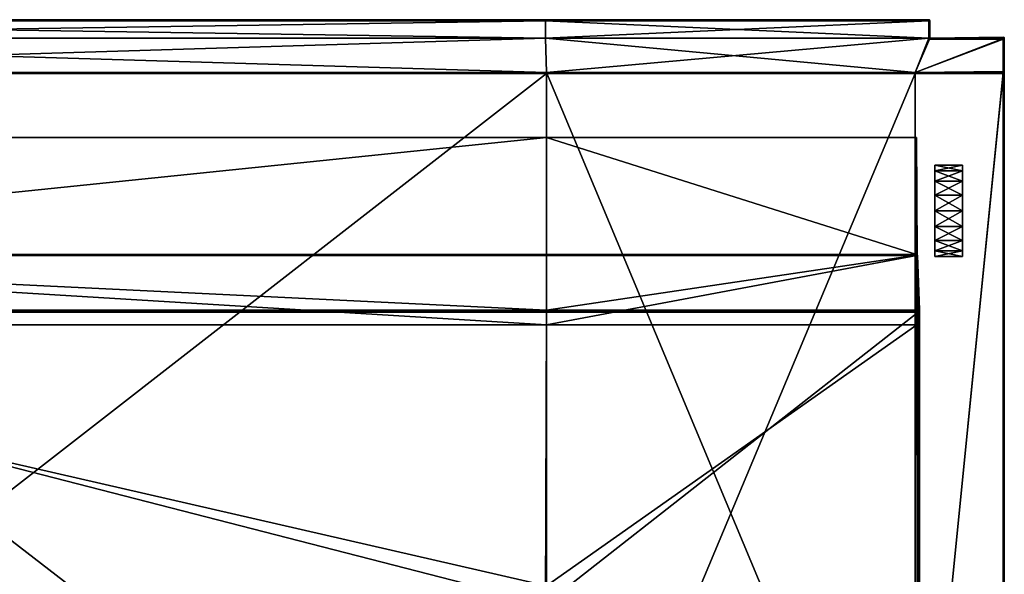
# Model space of a CAD drawing. Header units: centimetres. Extents: x 0 to 90.8, y -5.8 to 55.7.
# Tile 153 of 153: x 37.6 to 90.8, y 25.8 to 55.7. Entities that reach past the tile are written whole.
import ezdxf

# ---------------------------------------------------------------- set-up
doc = ezdxf.new("R2010")
doc.units = ezdxf.units.CM
doc.layers.add('RC492304', color=7, linetype='Continuous', true_color=0xb11b58)

msp = doc.modelspace()

# ---------------------------------------------------------------- meshes
at = {"layer": 'RC492304', "color": 34, "true_color": 0xb1581b}
mesh = msp.add_polyface(dxfattribs=at)
corners = [(4.092, 55.741, 0.129), (4.092, 55.741, 9.837), (65.995, 55.741, 9.837), (4.94, 5.273, -24.864), (4.94, 52.828, -24.854), (66.052, 52.828, -24.854), (65.995, 55.741, 173.501), (65.995, 55.741, 165.927), (4.092, 55.741, 165.927), (4.092, 55.741, 173.501), (65.995, 55.741, 184.909), (4.092, 55.741, 184.909), (4.053, 54.728, 0.067), (4.092, 54.742, 0.067), (65.995, 54.742, 0.067), (4.94, 52.889, 0.067), (66.052, 52.889, -16.749), (4.94, 52.889, -16.749), (4.94, 52.889, -8.41), (4.94, 52.889, -24.793), (66.052, 49.373, 152.778), (4.642, 49.373, 152.749), (4.639, 49.373, 7.971), (66.052, 40.038, 160.48), (4.619, 40.038, 160.48), (4.644, 43.009, 152.801), (65.996, 24.153, 160.424), (4.497, 24.266, 160.404), (4.618, 39.927, 160.444), (4.609, 43.034, 152.781), (4.644, 43.046, 152.781), (4.604, 43.043, 7.937), (4.639, 43.043, 7.925), (66.052, 49.373, 7.971), (66.051, 39.927, 160.444), (4.588, 39.985, 160.453), (66.052, 43.043, 7.925), (4.639, 42.997, 7.91), (66.052, 39.985, 160.453), (65.996, 24.099, 160.437), (4.466, 24.212, 160.417), (4.092, 55.679, 184.97), (4.092, 54.742, 184.97), (65.995, 54.742, 184.97), (65.995, 55.679, 184.97), (4.416, 52.889, 184.97), (66.052, 52.889, 184.97), (4.092, 55.679, 0.067), (65.995, 55.679, 0.067), (4.616, 39.238, 7.887), (66.052, 39.238, 7.887), (4.605, 25.143, 7.876), (66.052, 25.143, 7.876), (4.092, 55.725, 0.082), (65.995, 55.741, 0.129), (4.092, 55.725, 184.955), (65.995, 55.725, 184.955), (4.94, 52.874, -24.839), (66.052, 52.889, -24.793), (65.995, 55.725, 0.082), (66.052, 52.874, -24.839), (66.052, 43.046, 152.813), (66.052, 52.889, -8.41)]
mesh.append_faces([[corners[k] for k in face] for face in [(25, 29, 30), (22, 31, 32)]], dxfattribs={"color": 34})
mesh.append_faces([[corners[k] for k in face] for face in [(12, 14, 15)]], dxfattribs={"vtx0": -1, "vtx1": -1, "vtx2": -1, "color": 34})
mesh.append_faces([[corners[k] for k in face] for face in [(42, 45, 46)]], dxfattribs={"vtx0": -1, "vtx2": -1, "color": 34})
mesh.append_faces([[corners[k] for k in face] for face in [(0, 1, 2), (3, 4, 5), (6, 7, 8), (8, 9, 6), (10, 6, 9), (9, 11, 10), (12, 13, 14), (16, 17, 18), (19, 17, 16), (20, 21, 22), (23, 24, 25), (26, 27, 28), (33, 22, 32), (34, 28, 35), (21, 30, 29), (36, 32, 37), (38, 35, 24), (39, 40, 27), (41, 42, 43), (43, 44, 41), (13, 47, 48), (1, 8, 7), (7, 2, 1), (37, 49, 50), (49, 51, 52), (53, 0, 54), (55, 41, 44), (44, 56, 55), (57, 19, 58), (30, 21, 20), (47, 53, 59), (11, 55, 56), (56, 10, 11), (4, 57, 60), (25, 30, 61), (62, 18, 15)]], dxfattribs={"vtx2": -1, "color": 34})
mesh = msp.add_polyface(dxfattribs=at)
corners = [(65.995, 55.741, 9.837), (65.995, 55.741, 0.129), (4.092, 55.741, 0.129), (66.052, 52.828, -24.854), (66.052, 5.273, -24.864), (4.94, 5.273, -24.864), (65.995, 54.742, 184.97), (66.052, 52.889, 184.97), (85.969, 52.889, 184.97), (66.052, 5.218, 184.97), (85.969, 5.218, 184.97), (65.995, 54.742, 0.067), (66.052, 52.889, 0.067), (4.94, 52.889, 0.067), (4.94, 52.889, -8.41), (66.052, 52.889, -8.41), (66.052, 52.889, -16.749), (66.052, 52.889, -24.793), (4.94, 52.889, -24.793), (4.513, 5.544, 7.783), (66.052, 5.004, 7.778), (66.052, 9.168, 7.819), (4.639, 49.373, 7.971), (66.052, 49.373, 7.971), (66.052, 49.373, 152.778), (4.598, 15.409, 160.689), (66.052, 15.409, 160.689), (66.052, 11.05, 167.749), (4.497, 24.172, 160.456), (65.997, 24.059, 160.476), (66.051, 15.499, 160.615), (4.644, 43.009, 152.801), (66.052, 43.009, 152.828), (66.052, 40.038, 160.48), (4.618, 39.927, 160.444), (66.051, 39.927, 160.444), (65.996, 24.153, 160.424), (85.974, 52.874, -24.839), (66.052, 52.874, -24.839), (4.639, 43.043, 7.925), (66.052, 43.043, 7.925), (4.553, 10.99, 167.76), (66.067, 10.99, 167.76), (66.082, 10.931, 167.771), (4.598, 15.454, 160.652), (66.051, 15.454, 160.652), (4.588, 39.985, 160.453), (66.052, 39.985, 160.453), (4.466, 24.212, 160.417), (65.996, 24.099, 160.437), (85.974, 52.828, -24.854), (4.639, 42.997, 7.91), (66.052, 42.997, 7.91), (4.554, 11.05, 167.749), (4.598, 15.499, 160.615), (4.619, 40.038, 160.48), (4.497, 24.266, 160.404), (66.052, 5.227, -24.848), (4.092, 54.742, 184.97), (4.416, 52.889, 184.97), (65.995, 55.679, 0.067), (4.092, 54.742, 0.067), (66.052, 14.896, 7.864), (4.594, 14.896, 7.864), (66.052, 25.143, 7.876), (4.605, 25.143, 7.876), (66.052, 39.238, 7.887), (4.616, 39.238, 7.887), (65.995, 55.725, 0.082), (4.092, 55.725, 0.082), (4.94, 52.874, -24.839), (66.052, 43.046, 152.813), (4.644, 43.046, 152.781), (4.092, 55.679, 0.067), (4.94, 52.828, -24.854), (4.553, 10.931, 167.771), (66.082, 4.003, 168.598)]
mesh.append_faces([[corners[k] for k in face] for face in [(6, 58, 7)]], dxfattribs={"vtx1": -1, "color": 34})
mesh.append_faces([[corners[k] for k in face] for face in [(0, 1, 2), (3, 4, 5), (6, 7, 8), (7, 9, 10), (11, 12, 13), (14, 15, 16), (16, 17, 18), (19, 20, 21), (22, 23, 24), (25, 26, 27), (28, 29, 30), (31, 32, 33), (34, 35, 36), (37, 38, 17), (39, 40, 23), (41, 42, 43), (44, 45, 26), (46, 47, 35), (48, 49, 29), (50, 3, 38), (51, 52, 40), (53, 27, 42), (54, 30, 45), (55, 33, 47), (56, 36, 49), (5, 4, 57), (9, 7, 59), (60, 11, 61), (21, 62, 63), (62, 64, 65), (66, 52, 51), (64, 66, 67), (1, 68, 69), (17, 38, 70), (24, 71, 72), (68, 60, 73), (38, 3, 74), (71, 32, 31), (13, 12, 15), (75, 43, 76)]], dxfattribs={"vtx2": -1, "color": 34})
mesh = msp.add_polyface(dxfattribs=at)
corners = [(65.995, 55.679, 184.97), (65.995, 54.742, 184.97), (86.709, 54.742, 184.97), (86.709, 55.679, 184.97), (86.75, 54.728, 184.97), (85.969, 52.889, 184.97), (86.751, 54.684, 184.97), (65.995, 54.742, 0.067), (65.995, 55.679, 0.067), (86.709, 55.679, 0.067), (86.709, 54.742, 0.067), (86.679, 55.741, 9.837), (65.995, 55.741, 9.837), (65.995, 55.741, 165.927), (86.679, 55.741, 165.927), (86.743, 55.714, 184.955), (86.709, 55.725, 184.955), (86.755, 55.679, 184.955), (86.709, 55.725, 0.082), (65.995, 55.725, 0.082), (65.995, 55.741, 0.129), (86.709, 55.741, 0.129), (65.995, 55.725, 184.955), (86.755, 55.725, 0.129), (86.725, 55.725, 9.837), (86.725, 55.725, 165.927), (86.679, 55.726, 173.516), (86.725, 55.711, 173.516), (86.709, 55.741, 184.909), (86.755, 55.725, 184.909), (86.743, 55.714, 0.082), (65.995, 55.741, 184.909), (86.755, 54.758, 0.082), (65.995, 55.741, 173.501), (86.751, 54.684, 0.067), (85.974, 52.889, 0.067), (66.052, 52.889, 0.067)]
mesh.append_faces([[corners[k] for k in face] for face in [(3, 15, 16), (9, 18, 30)]], dxfattribs={"color": 34})
mesh.append_faces([[corners[k] for k in face] for face in [(4, 1, 5)]], dxfattribs={"vtx0": -1, "vtx1": -1, "vtx2": -1, "color": 34})
mesh.append_faces([[corners[k] for k in face] for face in [(10, 34, 35), (10, 35, 36)]], dxfattribs={"vtx0": -1, "vtx2": -1, "color": 34})
mesh.append_faces([[corners[k] for k in face] for face in [(6, 4, 5), (7, 10, 36)]], dxfattribs={"vtx1": -1, "color": 34})
mesh.append_faces([[corners[k] for k in face] for face in [(0, 1, 2), (2, 3, 0), (4, 2, 1), (7, 8, 9), (9, 10, 7), (11, 12, 13), (13, 14, 11), (17, 3, 2), (18, 19, 20), (20, 21, 18), (16, 22, 0), (0, 3, 16), (23, 21, 11), (11, 24, 23), (25, 14, 26), (26, 27, 25), (27, 26, 28), (28, 29, 27), (24, 11, 14), (14, 25, 24), (28, 16, 15), (18, 21, 23), (9, 8, 19), (19, 18, 9), (28, 31, 22), (22, 16, 28), (32, 10, 9), (11, 21, 20), (20, 12, 11), (26, 14, 13), (13, 33, 26), (28, 26, 33), (33, 31, 28)]], dxfattribs={"vtx2": -1, "color": 34})
mesh = msp.add_polyface(dxfattribs=at)
corners = [(86.802, 54.742, 9.837), (90.728, 54.742, 9.837), (90.728, 54.792, 0.129), (86.832, 54.742, 0.129), (90.728, 54.681, 184.97), (86.751, 54.684, 184.97), (85.969, 52.889, 184.97), (90.728, 52.889, 184.97), (86.802, 54.742, 165.927), (90.728, 54.742, 165.927), (86.832, 54.742, 184.909), (90.728, 54.742, 184.909), (90.728, 54.742, 173.382), (86.802, 54.728, 173.516), (90.728, 54.731, 0.067), (90.728, 52.939, 0.067), (85.974, 52.889, 0.067), (86.751, 54.684, 0.067), (86.785, 54.758, 0.098), (86.781, 54.728, 0.082), (86.75, 54.728, 0.067), (86.755, 54.758, 0.082), (86.75, 54.728, 184.97), (86.781, 54.728, 184.955), (86.785, 54.758, 184.939), (86.756, 54.758, 9.837), (90.728, 54.727, 184.955), (86.756, 54.758, 165.927), (86.756, 54.743, 173.516), (86.755, 55.679, 0.082), (86.77, 55.679, 0.129), (86.77, 54.804, 0.129), (90.728, 54.777, 0.082), (86.77, 54.804, 184.909), (86.755, 54.758, 184.955), (86.77, 55.679, 184.909), (86.74, 54.804, 9.837), (90.759, 52.939, 0.098)]
mesh.append_faces([[corners[k] for k in face] for face in [(21, 31, 18), (18, 3, 19), (23, 10, 24), (24, 33, 34)]], dxfattribs={"color": 34})
mesh.append_faces([[corners[k] for k in face] for face in [(0, 1, 2), (2, 3, 0), (4, 5, 6), (6, 7, 4), (8, 9, 1), (1, 0, 8), (10, 11, 12), (12, 13, 10), (14, 15, 16), (16, 17, 14), (13, 12, 9), (9, 8, 13), (18, 19, 20), (20, 21, 18), (22, 23, 24), (25, 0, 3), (3, 18, 25), (23, 5, 4), (4, 26, 23), (27, 8, 0), (0, 25, 27), (24, 10, 13), (13, 28, 24), (29, 30, 31), (32, 14, 17), (17, 19, 32), (28, 13, 8), (8, 27, 28), (34, 33, 35), (18, 31, 36), (10, 23, 26), (26, 11, 10), (37, 15, 14), (33, 24, 28), (2, 32, 19), (19, 3, 2)]], dxfattribs={"vtx2": -1, "color": 34})
mesh = msp.add_polyface(dxfattribs=at)
corners = [(86.74, 54.804, 9.837), (86.77, 54.804, 0.129), (86.77, 55.679, 0.129), (86.74, 55.679, 9.837), (86.74, 54.789, 173.516), (86.74, 54.804, 165.927), (86.74, 55.679, 165.927), (86.74, 55.665, 173.516), (86.77, 54.804, 184.909), (86.77, 55.679, 184.909), (86.785, 54.758, 184.939), (86.755, 54.758, 184.955), (86.75, 54.728, 184.97), (86.709, 55.679, 0.067), (86.743, 55.714, 0.082), (86.755, 55.679, 0.082), (86.709, 54.742, 184.97), (86.755, 55.679, 184.955), (86.755, 54.758, 0.082), (86.781, 54.728, 0.082), (86.751, 54.684, 0.067), (86.75, 54.728, 0.067), (86.709, 54.742, 0.067), (86.709, 55.679, 184.97), (86.743, 55.714, 184.955), (86.755, 55.725, 184.909), (86.709, 55.741, 184.909), (86.751, 54.684, 184.97), (86.781, 54.728, 184.955), (86.755, 55.725, 0.129), (86.709, 55.725, 0.082), (86.756, 54.758, 9.837), (86.785, 54.758, 0.098), (86.756, 54.758, 165.927), (86.756, 54.743, 173.516), (86.725, 55.725, 9.837), (86.725, 55.725, 165.927), (86.725, 55.711, 173.516)]
mesh.append_faces([[corners[k] for k in face] for face in [(13, 14, 15), (19, 20, 21), (21, 22, 18), (23, 17, 24), (11, 16, 12), (12, 27, 28)]], dxfattribs={"color": 34})
mesh.append_faces([[corners[k] for k in face] for face in [(0, 1, 2), (2, 3, 0), (4, 5, 6), (6, 7, 4), (8, 4, 7), (7, 9, 8), (0, 3, 6), (6, 5, 0), (10, 11, 12), (16, 11, 17), (1, 18, 15), (25, 24, 17), (17, 9, 25), (24, 25, 26), (29, 14, 30), (2, 15, 14), (14, 29, 2), (9, 17, 11), (0, 31, 32), (5, 33, 31), (31, 0, 5), (34, 4, 8), (2, 29, 35), (35, 3, 2), (6, 36, 37), (37, 7, 6), (7, 37, 25), (25, 9, 7), (13, 15, 18), (4, 34, 33), (33, 5, 4), (3, 35, 36), (36, 6, 3), (22, 21, 20)]], dxfattribs={"vtx2": -1, "color": 34})
mesh = msp.add_polyface(dxfattribs=at)
corners = [(90.79, 52.889, 184.909), (90.79, 52.889, 173.382), (90.79, 54.681, 173.382), (90.728, 52.889, -16.749), (85.974, 52.889, -16.749), (85.974, 52.889, -8.41), (90.728, 52.889, -8.41), (90.728, 52.889, -24.793), (85.974, 52.889, -24.793), (86.102, 42.997, 152.752), (86.105, 42.997, 7.971), (86.127, 39.238, 7.949), (86.203, 40.05, 160.444), (90.79, 52.828, -24.793), (90.774, 52.863, -24.827), (90.774, 52.874, -24.793), (90.79, 52.939, 0.129), (90.774, 52.924, 0.098), (90.759, 52.939, 0.098), (90.728, 52.889, 184.97), (90.774, 52.889, 184.955), (90.774, 54.681, 184.955), (90.774, 52.874, -16.749), (90.79, 52.828, -16.749), (90.766, 52.866, -8.41), (90.79, 52.828, -8.41), (85.974, 52.874, -24.839), (90.728, 52.874, -24.839), (86.084, 43.006, 152.78), (86.188, 40.016, 160.453), (90.774, 52.828, -24.839), (90.728, 52.828, -24.854), (90.79, 52.909, 0.098), (90.759, 52.909, 0.067), (90.79, 52.878, 0.067), (90.728, 52.939, 0.067), (85.974, 52.828, -24.854), (86.142, 40.038, 160.48), (86.038, 43.009, 152.801), (85.974, 52.889, 0.067)]
mesh.append_faces([[corners[k] for k in face] for face in [(13, 14, 15), (16, 17, 18), (13, 30, 14), (16, 32, 17)]], dxfattribs={"color": 34})
mesh.append_faces([[corners[k] for k in face] for face in [(12, 9, 11)]], dxfattribs={"vtx1": -1, "vtx2": -1, "color": 34})
mesh.append_faces([[corners[k] for k in face] for face in [(0, 1, 2), (3, 4, 5), (5, 6, 3), (3, 7, 8), (8, 4, 3), (9, 10, 11), (19, 20, 21), (22, 23, 13), (13, 15, 22), (22, 24, 25), (25, 23, 22), (26, 8, 7), (7, 27, 26), (28, 9, 12), (12, 29, 28), (27, 14, 30), (30, 31, 27), (7, 15, 14), (14, 27, 7), (33, 17, 32), (32, 34, 33), (35, 18, 17), (17, 33, 35), (3, 22, 15), (15, 7, 3), (3, 6, 24), (24, 22, 3), (36, 26, 27), (27, 31, 36), (29, 37, 38), (39, 35, 6), (6, 5, 39), (35, 33, 24), (24, 6, 35), (33, 34, 25), (25, 24, 33)]], dxfattribs={"vtx2": -1, "color": 34})
mesh = msp.add_polyface(dxfattribs=at)
corners = [(90.79, 54.681, 173.382), (90.79, 54.681, 184.909), (90.79, 52.889, 184.909), (90.79, 52.939, 0.129), (90.79, 54.731, 0.129), (90.79, 54.681, 9.837), (90.79, 52.889, 9.837), (90.79, 52.889, 165.927), (90.79, 54.681, 165.927), (90.79, 52.889, 173.382), (90.774, 54.715, 184.943), (90.774, 54.681, 184.955), (90.728, 54.792, 0.129), (90.763, 54.777, 0.094), (90.728, 54.777, 0.082), (90.774, 54.731, 0.082), (90.759, 52.939, 0.098), (90.774, 54.727, 173.382), (90.728, 54.742, 173.382), (90.728, 54.742, 184.909), (90.774, 54.727, 184.909), (90.728, 54.681, 184.97), (90.728, 52.889, 184.97), (90.774, 54.777, 0.129), (90.728, 54.742, 9.837), (90.774, 54.727, 9.837), (90.774, 54.727, 165.927), (90.728, 54.742, 165.927), (90.728, 54.727, 184.955), (90.728, 54.731, 0.067), (90.774, 52.889, 184.955)]
mesh.append_faces([[corners[k] for k in face] for face in [(1, 10, 11), (12, 13, 14), (1, 20, 10), (12, 23, 13)]], dxfattribs={"color": 34})
mesh.append_faces([[corners[k] for k in face] for face in [(0, 1, 2), (3, 4, 5), (5, 6, 3), (7, 8, 0), (0, 9, 7), (6, 5, 8), (8, 7, 6), (15, 4, 3), (3, 16, 15), (17, 18, 19), (19, 20, 17), (11, 21, 22), (23, 12, 24), (24, 25, 23), (26, 27, 18), (18, 17, 26), (25, 24, 27), (27, 26, 25), (28, 10, 20), (20, 19, 28), (21, 11, 10), (10, 28, 21), (15, 13, 23), (23, 4, 15), (29, 14, 13), (13, 15, 29), (29, 15, 16), (0, 17, 20), (20, 1, 0), (1, 11, 30), (30, 2, 1), (4, 23, 25), (25, 5, 4), (8, 26, 17), (17, 0, 8), (5, 25, 26), (26, 8, 5)]], dxfattribs={"vtx2": -1, "color": 34})
mesh = msp.add_polyface(dxfattribs=at)
corners = [(4.416, 0.722, 184.97), (4.416, 0.038, 184.97), (66.052, 0.038, 184.97), (66.052, 9.168, 7.819), (4.548, 9.168, 7.819), (4.513, 5.544, 7.783), (66.052, 11.05, 167.749), (4.554, 11.05, 167.749), (4.598, 15.409, 160.689), (66.051, 15.499, 160.615), (4.598, 15.499, 160.615), (4.497, 24.172, 160.456), (4.416, -0.008, 184.955), (66.052, -0.024, 0.129), (4.94, -0.024, 0.129), (4.94, -0.008, 0.082), (66.052, 0.038, 7.729), (4.458, 0.038, 7.729), (4.412, -0.008, 7.713), (66.082, 10.931, 167.771), (4.553, 10.931, 167.771), (4.553, 10.99, 167.76), (66.052, 15.409, 160.689), (4.598, 15.454, 160.652), (65.997, 24.059, 160.476), (4.466, 24.212, 160.417), (66.052, 0.634, 0.067), (4.94, 0.634, 0.067), (4.94, 0.68, 0.052), (66.052, 0.696, -16.687), (4.94, 0.696, -16.687), (4.94, 0.711, -16.733), (66.052, 5.144, -16.748), (4.94, 5.144, -16.748), (4.94, 5.19, -16.764), (66.052, 5.212, -24.802), (4.94, 5.212, -24.802), (4.94, 5.227, -24.848), (66.052, -0.008, 184.955), (4.416, -0.024, 184.909), (66.052, -0.008, 0.082), (4.94, 0.038, 0.067), (66.052, -0.008, 7.713), (4.396, -0.024, 7.667), (66.067, 10.99, 167.76), (66.051, 15.454, 160.652), (66.052, 0.68, 0.052), (4.94, 0.696, 0.005), (66.052, 0.711, -16.733), (4.94, 0.757, -16.748), (66.052, 5.19, -16.764), (4.94, 5.205, -16.81), (66.052, 5.227, -24.848), (4.94, 5.273, -24.864), (4.416, 5.218, 184.97), (66.052, 0.722, 184.97), (4.416, 52.889, 184.97), (66.052, 5.218, 184.97), (4.411, -0.024, 173.393), (66.052, -0.021, 173.393), (4.594, 14.896, 7.864), (4.605, 25.143, 7.876), (66.052, 14.896, 7.864), (4.94, 0.696, -8.41), (66.052, 0.696, -8.41), (66.082, 4.003, 168.598), (4.553, 4.003, 168.598), (66.082, 4.003, 173.439), (4.553, 4.003, 173.439), (4.411, 0.01, 173.363), (4.41, -0.009, 173.365), (66.052, -0.01, 173.373), (66.052, 0.009, 173.363), (66.052, 5.004, 7.778)]
mesh.append_faces([[corners[k] for k in face] for face in [(0, 1, 2), (3, 4, 5), (6, 7, 8), (9, 10, 11), (2, 1, 12), (13, 14, 15), (16, 17, 18), (19, 20, 21), (22, 8, 23), (24, 11, 25), (26, 27, 28), (29, 30, 31), (32, 33, 34), (35, 36, 37), (38, 12, 39), (40, 15, 41), (42, 18, 43), (44, 21, 7), (45, 23, 10), (46, 28, 47), (48, 31, 49), (50, 34, 51), (52, 37, 53), (43, 14, 13), (54, 0, 55), (56, 54, 57), (39, 58, 59), (60, 4, 3), (61, 60, 62), (41, 27, 26), (47, 63, 64), (49, 33, 32), (51, 36, 35), (64, 63, 30), (65, 66, 20), (67, 68, 66), (69, 68, 67), (58, 70, 71), (70, 69, 72), (73, 5, 17)]], dxfattribs={"vtx2": -1, "color": 34})
mesh = msp.add_polyface(dxfattribs=at)
corners = [(90.79, 52.889, 173.382), (90.79, 52.889, 184.909), (90.79, 5.218, 184.909), (90.79, 52.828, -16.749), (90.79, 52.828, -8.41), (90.79, 5.28, -16.749), (90.728, 52.889, 184.97), (85.969, 52.889, 184.97), (85.969, 5.218, 184.97), (90.79, 52.828, -24.793), (90.79, 5.218, 0.067), (90.79, 52.878, 0.067), (90.79, 52.909, 0.098), (90.79, 52.939, 0.129), (90.79, 52.889, 9.837), (90.79, 5.218, 165.927), (90.79, 52.889, 165.927), (66.052, 52.889, 184.97), (85.974, 5.273, -24.864), (85.974, 52.828, -24.854), (90.728, 52.828, -24.854), (90.79, 5.218, 9.837), (66.052, 39.238, 7.887), (86.066, 39.238, 7.887), (86.043, 42.997, 7.91), (86.203, 40.003, 160.428), (86.203, 40.05, 160.444), (86.127, 39.238, 7.949), (86.203, 39.988, 160.382), (66.052, 25.143, 7.876), (86.077, 25.143, 7.876), (86.138, 25.143, 7.937), (86.172, 39.985, 160.453), (86.188, 40.016, 160.453), (86.188, 39.973, 160.428), (90.774, 52.828, -24.839), (90.774, 5.28, -24.849), (90.774, 52.889, 184.955), (90.728, 5.218, 184.97), (86.112, 39.238, 7.902), (86.089, 42.997, 7.925), (86.215, 23.979, 160.382), (86.142, 39.927, 160.444), (86.142, 40.038, 160.48), (90.79, 5.28, -24.802), (90.774, 5.218, 184.955), (86.105, 42.997, 7.971), (86.123, 25.143, 7.891), (86.199, 23.994, 160.428), (66.052, 5.273, -24.864), (66.052, 52.828, -24.854), (65.996, 24.153, 160.424), (66.051, 39.927, 160.444), (66.052, 39.985, 160.453), (66.052, 40.038, 160.48), (90.79, 5.218, -8.41)]
mesh.append_faces([[corners[k] for k in face] for face in [(33, 26, 25), (25, 28, 34), (34, 42, 32), (32, 43, 33)]], dxfattribs={"color": 34})
mesh.append_faces([[corners[k] for k in face] for face in [(10, 12, 13), (10, 13, 14)]], dxfattribs={"vtx0": -1, "vtx2": -1, "color": 34})
mesh.append_faces([[corners[k] for k in face] for face in [(3, 4, 5), (28, 25, 27)]], dxfattribs={"vtx1": -1, "color": 34})
mesh.append_faces([[corners[k] for k in face] for face in [(25, 26, 27)]], dxfattribs={"vtx1": -1, "vtx2": -1, "color": 34})
mesh.append_faces([[corners[k] for k in face] for face in [(0, 1, 2), (6, 7, 8), (9, 3, 5), (10, 11, 12), (15, 16, 0), (8, 7, 17), (18, 19, 20), (21, 14, 16), (22, 23, 24), (23, 22, 29), (29, 30, 23), (28, 27, 31), (32, 33, 25), (25, 34, 32), (20, 35, 36), (37, 6, 38), (23, 39, 40), (39, 23, 30), (34, 28, 41), (35, 9, 44), (1, 37, 45), (39, 27, 46), (27, 39, 47), (42, 34, 48), (49, 50, 19), (51, 52, 42), (32, 42, 52), (52, 53, 32), (43, 32, 53), (53, 54, 43), (55, 4, 11)]], dxfattribs={"vtx2": -1, "color": 34})
mesh = msp.add_polyface(dxfattribs=at)
corners = [(90.79, 5.218, 184.909), (90.79, 5.218, 173.382), (90.79, 52.889, 173.382), (90.79, 52.828, -8.41), (90.79, 5.218, -8.41), (90.79, 5.218, -16.687), (90.79, 5.28, -16.749), (85.969, 5.218, 184.97), (90.728, 5.218, 184.97), (90.728, 52.889, 184.97), (90.79, 5.28, -24.802), (90.79, 52.828, -24.793), (90.79, 5.218, 9.837), (90.79, 5.218, 0.067), (90.79, 52.889, 9.837), (90.79, 5.218, 165.927), (90.728, 52.828, -24.854), (90.728, 5.28, -24.864), (85.974, 5.273, -24.864), (90.79, 52.889, 165.927), (86.077, 25.143, 7.876), (66.052, 25.143, 7.876), (66.052, 14.896, 7.864), (86.223, 15.472, 160.606), (86.215, 23.917, 160.444), (86.215, 23.963, 160.428), (86.215, 23.979, 160.382), (86.138, 25.143, 7.937), (86.15, 14.896, 7.926), (86.203, 39.988, 160.382), (86.199, 23.955, 160.457), (86.184, 23.986, 160.457), (86.199, 23.994, 160.428), (90.774, 5.28, -24.849), (90.774, 5.218, 184.955), (90.774, 52.889, 184.955), (86.123, 25.143, 7.891), (86.088, 14.896, 7.864), (86.112, 39.238, 7.902), (86.188, 39.973, 160.428), (86.153, 23.946, 160.496), (86.153, 24.041, 160.444), (90.774, 52.828, -24.839), (90.79, 52.889, 184.909), (86.134, 14.896, 7.88), (86.193, 15.486, 160.611), (86.127, 39.238, 7.949), (86.142, 39.927, 160.444), (85.974, 52.828, -24.854), (66.052, 5.273, -24.864), (66.051, 15.499, 160.615), (65.997, 24.059, 160.476), (65.996, 24.153, 160.424), (65.996, 24.099, 160.437), (90.79, 52.878, 0.067)]
mesh.append_faces([[corners[k] for k in face] for face in [(30, 40, 31), (31, 41, 32), (32, 26, 25), (25, 24, 30)]], dxfattribs={"color": 34})
mesh.append_faces([[corners[k] for k in face] for face in [(3, 5, 6)]], dxfattribs={"vtx0": -1, "vtx1": -1, "vtx2": -1, "color": 34})
mesh.append_faces([[corners[k] for k in face] for face in [(23, 25, 26)]], dxfattribs={"vtx0": -1, "vtx2": -1, "color": 34})
mesh.append_faces([[corners[k] for k in face] for face in [(12, 13, 14)]], dxfattribs={"vtx1": -1, "color": 34})
mesh.append_faces([[corners[k] for k in face] for face in [(0, 1, 2), (3, 4, 5), (7, 8, 9), (6, 10, 11), (2, 1, 15), (16, 17, 18), (19, 15, 12), (20, 21, 22), (23, 24, 25), (26, 27, 28), (27, 26, 29), (25, 30, 31), (31, 32, 25), (33, 17, 16), (8, 34, 35), (36, 20, 37), (30, 24, 23), (20, 36, 38), (26, 32, 39), (10, 33, 42), (34, 0, 43), (27, 36, 44), (40, 30, 45), (36, 27, 46), (32, 41, 47), (48, 18, 49), (50, 51, 40), (47, 41, 52), (31, 40, 51), (51, 53, 31), (41, 31, 53), (53, 52, 41), (54, 13, 4)]], dxfattribs={"vtx2": -1, "color": 34})
mesh = msp.add_polyface(dxfattribs=at)
corners = [(86.043, 42.997, 7.91), (66.052, 42.997, 7.91), (66.052, 39.238, 7.887), (86.078, 43.031, 7.925), (86.043, 43.043, 7.925), (86.04, 49.373, 152.752), (86.072, 43.045, 152.778), (86.038, 43.046, 152.801), (66.052, 52.889, -24.793), (85.974, 52.889, -24.793), (85.974, 52.874, -24.839), (86.086, 43.043, 152.752), (86.043, 49.373, 7.971), (86.089, 43.043, 7.971), (66.052, 43.046, 152.813), (66.052, 49.373, 152.778), (86.089, 42.997, 7.925), (86.066, 39.238, 7.887), (86.105, 42.997, 7.971), (86.084, 43.006, 152.78), (86.102, 42.997, 152.752), (86.038, 43.009, 152.801), (66.052, 52.874, -24.839), (85.974, 52.828, -24.854), (66.052, 43.009, 152.828), (86.112, 39.238, 7.902), (86.188, 40.016, 160.453), (85.974, 52.889, -16.749), (66.052, 52.889, -16.749), (66.052, 52.889, -8.41), (85.974, 52.889, -8.41), (66.052, 49.373, 7.971), (86.142, 40.038, 160.48), (66.052, 40.038, 160.48), (66.052, 43.043, 7.925), (66.052, 52.889, 0.067), (85.974, 52.889, 0.067)]
mesh.append_faces([[corners[k] for k in face] for face in [(0, 3, 4), (5, 6, 7), (0, 16, 3), (5, 11, 6)]], dxfattribs={"color": 34})
mesh.append_faces([[corners[k] for k in face] for face in [(0, 1, 2), (8, 9, 10), (11, 5, 12), (12, 13, 11), (7, 14, 15), (15, 5, 7), (16, 0, 17), (13, 3, 16), (16, 18, 13), (12, 4, 3), (3, 13, 12), (19, 6, 11), (11, 20, 19), (21, 7, 6), (6, 19, 21), (22, 10, 23), (20, 11, 13), (13, 18, 20), (21, 24, 14), (14, 7, 21), (18, 16, 25), (21, 19, 26), (27, 28, 29), (29, 30, 27), (27, 9, 8), (8, 28, 27), (12, 5, 15), (15, 31, 12), (21, 32, 33), (33, 24, 21), (4, 12, 31), (31, 34, 4), (0, 4, 34), (34, 1, 0), (35, 36, 30), (30, 29, 35)]], dxfattribs={"vtx2": -1, "color": 34})
at = {"layer": 'RC492304', "color": 76, "true_color": 0x3d8706}
mesh = msp.add_polyface(dxfattribs=at)
corners = [(88.534, 45.408, -21.362), (88.534, 46.263, -21.513), (87.034, 46.263, -21.513), (87.034, 45.408, -21.362), (88.534, 47.015, -21.947), (87.034, 47.015, -21.947), (88.534, 47.573, -22.612), (87.034, 47.573, -22.612), (88.534, 47.87, -23.428), (87.034, 47.87, -23.428), (88.534, 47.87, -24.297), (87.034, 47.87, -24.297), (88.534, 47.573, -25.112), (87.034, 47.573, -25.112), (88.534, 47.015, -25.778), (87.034, 47.015, -25.778), (88.534, 46.263, -26.212), (87.034, 46.263, -26.212), (88.534, 45.408, -26.362), (87.034, 45.408, -26.362), (88.534, 44.553, -26.212), (87.034, 44.553, -26.212), (88.534, 44.553, -21.513), (87.034, 44.553, -21.513), (88.534, 42.946, -23.428), (87.034, 43.801, -25.778), (87.034, 43.243, -22.612)]
mesh.append_faces([[corners[k] for k in face] for face in [(20, 16, 12), (12, 8, 4), (20, 12, 4), (24, 20, 4), (24, 4, 0), (7, 11, 15), (15, 19, 25), (15, 25, 26), (7, 15, 26), (7, 26, 23), (2, 7, 23)]], dxfattribs={"vtx0": -1, "vtx1": -1, "vtx2": -1, "color": 76})
mesh.append_faces([[corners[k] for k in face] for face in [(3, 2, 23)]], dxfattribs={"vtx1": -1, "color": 76})
mesh.append_faces([[corners[k] for k in face] for face in [(0, 1, 2), (2, 3, 0), (1, 4, 5), (5, 2, 1), (4, 6, 7), (7, 5, 4), (6, 8, 9), (9, 7, 6), (8, 10, 11), (11, 9, 8), (10, 12, 13), (13, 11, 10), (12, 14, 15), (15, 13, 12), (14, 16, 17), (17, 15, 14), (16, 18, 19), (19, 17, 16), (18, 20, 21), (21, 19, 18), (22, 0, 3), (3, 23, 22), (20, 18, 16), (16, 14, 12), (12, 10, 8), (8, 6, 4), (4, 1, 0), (2, 5, 7), (7, 9, 11), (11, 13, 15), (15, 17, 19), (19, 21, 25)]], dxfattribs={"vtx2": -1, "color": 76})
mesh = msp.add_polyface(dxfattribs=at)
corners = [(88.534, 44.553, -26.212), (88.534, 43.801, -25.778), (87.034, 43.801, -25.778), (87.034, 44.553, -26.212), (88.534, 43.243, -25.112), (87.034, 43.243, -25.112), (88.534, 42.946, -24.297), (87.034, 42.946, -24.297), (88.534, 42.946, -23.428), (87.034, 42.946, -23.428), (88.534, 43.243, -22.612), (87.034, 43.243, -22.612), (88.534, 43.801, -21.947), (87.034, 43.801, -21.947), (88.534, 44.553, -21.513), (87.034, 44.553, -21.513), (88.534, 45.408, -21.362), (88.588, 14.808, -21.675), (88.588, 15.378, -22.354), (86.673, 15.378, -22.354), (86.673, 14.808, -21.675), (88.588, 15.681, -23.186), (86.673, 15.681, -23.186), (88.588, 15.681, -24.072), (86.673, 15.681, -24.072), (88.588, 15.378, -24.904), (86.673, 15.378, -24.904), (88.588, 14.808, -25.582), (86.673, 14.808, -25.582), (86.673, 14.041, -26.025), (88.588, 14.041, -26.025), (86.673, 14.041, -21.232)]
mesh.append_faces([[corners[k] for k in face] for face in [(8, 4, 0), (12, 8, 16), (2, 7, 11), (25, 21, 17), (19, 24, 28)]], dxfattribs={"vtx0": -1, "vtx1": -1, "vtx2": -1, "color": 76})
mesh.append_faces([[corners[k] for k in face] for face in [(14, 12, 16)]], dxfattribs={"vtx1": -1, "color": 76})
mesh.append_faces([[corners[k] for k in face] for face in [(0, 1, 2), (2, 3, 0), (1, 4, 5), (5, 2, 1), (4, 6, 7), (7, 5, 4), (6, 8, 9), (9, 7, 6), (8, 10, 11), (11, 9, 8), (10, 12, 13), (13, 11, 10), (12, 14, 15), (15, 13, 12), (12, 10, 8), (8, 6, 4), (4, 1, 0), (2, 5, 7), (7, 9, 11), (11, 13, 15), (17, 18, 19), (19, 20, 17), (18, 21, 22), (22, 19, 18), (21, 23, 24), (24, 22, 21), (23, 25, 26), (26, 24, 23), (25, 27, 28), (28, 26, 25), (29, 28, 27), (30, 27, 25), (25, 23, 21), (21, 18, 17), (31, 20, 19), (19, 22, 24), (24, 26, 28)]], dxfattribs={"vtx2": -1, "color": 76})

doc.saveas('drawing.dxf')
